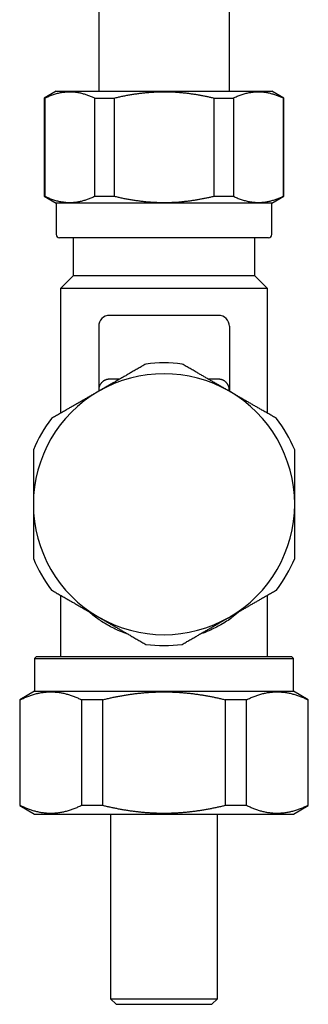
# Model space of a CAD drawing. Header units: millimetres. Extents: x 8 to 415, y 12 to 447.
# Tile 15 of 24: x 208 to 234, y 266 to 356. Entities that reach past the tile are written whole.
import ezdxf

# ---------------------------------------------------------------- set-up
doc = ezdxf.new("R2010")
doc.units = ezdxf.units.MM

msp = doc.modelspace()

# ---------------------------------------------------------------- linework, layer by layer
at = {"color": 7, "linetype": 'Continuous', "lineweight": 30}
for p, q in [((215, 388.93), (215, 349.93)), ((227, 349.93), (227, 388.93)), ((211.1, 349.93), (210, 349.295)), ((211.1, 349.93), (230.9, 349.93)), ((232, 349.295), (230.9, 349.93)), ((210, 349.295), (210, 340.265)), ((210, 349.295), (210.048, 349.295)), ((210.048, 349.295), (210.048, 340.265)), ((214.631, 349.295), (216.417, 349.295)), ((214.631, 349.295), (214.631, 340.265)), ((216.417, 349.295), (216.417, 340.265)), ((225.582, 349.295), (225.582, 340.265)), ((225.582, 349.295), (227.369, 349.295)), ((227.369, 349.295), (227.369, 340.265)), ((231.951, 349.295), (232, 349.295)), ((231.951, 349.295), (231.951, 340.265)), ((232, 340.265), (232, 349.295)), ((210, 340.265), (211.1, 339.63)), ((210, 340.265), (210.048, 340.265)), ((214.631, 340.265), (216.417, 340.265)), ((225.582, 340.265), (227.369, 340.265)), ((230.9, 339.63), (232, 340.265)), ((231.951, 340.265), (232, 340.265)), ((211.1, 339.63), (211.1, 336.73)), ((230.9, 339.63), (211.1, 339.63)), ((230.9, 336.73), (230.9, 339.63)), ((212.67, 336.43), (212.67, 332.93)), ((229.33, 332.93), (229.33, 336.43)), ((212.67, 332.93), (211.5, 331.76)), ((221, 332.93), (212.67, 332.93)), ((229.33, 332.93), (221, 332.93)), ((230.5, 331.76), (229.33, 332.93)), ((211.5, 331.76), (211.5, 320.301)), ((221, 331.76), (211.5, 331.76)), ((230.5, 331.76), (221, 331.76)), ((230.5, 320.301), (230.5, 331.76)), ((226, 329.302), (216, 329.302)), ((215, 327.953), (215, 323.631)), ((227, 327.953), (227, 323.631)), ((215, 322.43), (215, 322.322)), ((227, 322.322), (227, 322.43)), ((211.5, 303.558), (211.5, 297.93)), ((230.5, 297.93), (230.5, 303.558)), ((209.3, 297.93), (209.1, 297.73)), ((209.1, 297.73), (209.1, 294.73)), ((209.1, 297.73), (221, 297.73)), ((209.3, 297.93), (232.7, 297.93)), ((221, 297.73), (232.9, 297.73)), ((232.9, 297.73), (232.7, 297.93)), ((232.9, 294.73), (232.9, 297.73)), ((209.1, 294.73), (207.75, 293.95)), ((209.1, 294.73), (232.9, 294.73)), ((234.25, 293.95), (232.9, 294.73)), ((207.75, 293.95), (207.75, 284.209)), ((207.799, 293.95), (207.75, 293.95)), ((207.799, 284.209), (207.799, 293.95)), ((215.382, 293.95), (213.417, 293.95)), ((213.417, 293.95), (213.417, 284.209)), ((215.382, 284.209), (215.382, 293.95)), ((226.618, 293.95), (226.618, 284.209)), ((228.583, 293.95), (226.618, 293.95)), ((228.583, 284.209), (228.583, 293.95)), ((234.25, 293.95), (234.201, 293.95)), ((234.201, 293.95), (234.201, 284.209)), ((234.25, 284.209), (234.25, 293.95)), ((207.75, 284.209), (209.1, 283.43)), ((207.799, 284.209), (207.75, 284.209)), ((215.382, 284.209), (213.417, 284.209)), ((228.583, 284.209), (226.618, 284.209)), ((232.9, 283.43), (234.25, 284.209)), ((234.25, 284.209), (234.201, 284.209)), ((209.1, 283.43), (232.9, 283.43)), ((216.1, 283.43), (216.1, 266.43)), ((225.9, 266.43), (225.9, 283.43)), ((216.1, 266.43), (216.6, 265.93)), ((216.1, 266.43), (225.9, 266.43)), ((225.4, 265.93), (225.9, 266.43)), ((216.6, 265.93), (221, 265.93)), ((221, 265.93), (225.4, 265.93))]:
    msp.add_line(p, q, dxfattribs=at)
for centre, radius, start, end in [((211.4, 336.73), 0.3, 180, 270), ((230.6, 336.73), 0.3, 270, 0), ((216, 328.302), 1, 90, 180), ((226, 328.302), 1, 0, 90), ((221, 311.93), 13, 82.61986, 97.38014), ((221, 311.93), 12, 60, 120), ((221, 311.93), 12, 120, 180), ((221, 311.93), 12, 0, 60), ((221, 311.93), 13, 142.61986, 157.38014), ((221, 311.93), 13, 22.61986, 37.38014), ((221, 311.93), 12, 180, 240), ((221, 311.93), 12, 300, 0), ((221, 311.93), 13, 202.61986, 217.38014), ((221, 311.93), 13, 322.61986, 337.38014), ((221, 311.93), 12, 240, 300), ((221, 311.93), 13, 262.61986, 277.38014)]:
    msp.add_arc(centre, radius, start, end, dxfattribs=at)
for points, knots in [([(210.048, 349.295), (210.108, 349.323), (210.228, 349.379), (210.408, 349.457), (210.589, 349.529), (210.77, 349.595), (210.953, 349.655), (211.136, 349.708), (211.32, 349.754), (211.493, 349.791), (211.655, 349.819), (211.805, 349.84), (211.956, 349.856), (212.107, 349.867), (212.258, 349.872), (212.409, 349.872), (212.561, 349.867), (212.713, 349.857), (212.865, 349.841), (213.02, 349.82), (213.179, 349.792), (213.342, 349.758), (213.504, 349.718), (213.665, 349.673), (213.827, 349.623), (213.988, 349.567), (214.15, 349.506), (214.311, 349.44), (214.471, 349.37), (214.578, 349.32), (214.631, 349.295)], [0, 0, 0, 0, 0.039814, 0.079633, 0.119451, 0.159264, 0.199269, 0.23928, 0.279291, 0.319295, 0.351879, 0.38447, 0.417063, 0.449654, 0.482237, 0.515064, 0.547899, 0.580737, 0.613572, 0.6464, 0.681637, 0.716883, 0.752131, 0.787378, 0.822616, 0.858089, 0.893566, 0.929047, 0.964526, 1, 1, 1, 1]), ([(216.417, 349.295), (216.537, 349.323), (216.776, 349.379), (217.137, 349.457), (217.498, 349.529), (217.861, 349.595), (218.225, 349.655), (218.59, 349.708), (218.956, 349.754), (219.298, 349.79), (219.616, 349.818), (219.911, 349.839), (220.205, 349.855), (220.5, 349.866), (220.801, 349.872), (221.107, 349.873), (221.419, 349.868), (221.731, 349.857), (222.043, 349.842), (222.359, 349.82), (222.679, 349.792), (223.004, 349.758), (223.328, 349.718), (223.651, 349.673), (223.974, 349.623), (224.297, 349.567), (224.62, 349.506), (224.942, 349.44), (225.263, 349.37), (225.476, 349.32), (225.582, 349.295)], [0, 0, 0, 0, 0.039814, 0.079633, 0.119451, 0.159264, 0.199088, 0.238918, 0.278748, 0.31857, 0.350433, 0.382304, 0.414176, 0.446046, 0.47791, 0.511602, 0.545303, 0.579006, 0.612707, 0.6464, 0.681637, 0.716883, 0.752131, 0.787378, 0.822616, 0.858089, 0.893566, 0.929047, 0.964526, 1, 1, 1, 1]), ([(227.369, 349.295), (227.429, 349.323), (227.548, 349.379), (227.728, 349.457), (227.909, 349.529), (228.091, 349.595), (228.273, 349.655), (228.455, 349.708), (228.638, 349.754), (228.809, 349.79), (228.968, 349.818), (229.116, 349.839), (229.263, 349.855), (229.41, 349.866), (229.561, 349.872), (229.714, 349.873), (229.87, 349.868), (230.026, 349.857), (230.182, 349.842), (230.34, 349.82), (230.5, 349.792), (230.662, 349.758), (230.824, 349.718), (230.986, 349.673), (231.147, 349.623), (231.309, 349.567), (231.47, 349.506), (231.631, 349.44), (231.792, 349.37), (231.898, 349.32), (231.951, 349.295)], [0, 0, 0, 0, 0.039814, 0.079633, 0.119451, 0.159264, 0.199088, 0.238918, 0.278748, 0.31857, 0.350433, 0.382304, 0.414176, 0.446046, 0.47791, 0.511602, 0.545303, 0.579006, 0.612707, 0.6464, 0.681637, 0.716883, 0.752131, 0.787378, 0.822616, 0.858089, 0.893566, 0.929047, 0.964526, 1, 1, 1, 1]), ([(210.048, 340.265), (210.108, 340.237), (210.228, 340.18), (210.408, 340.102), (210.589, 340.03), (210.77, 339.964), (210.953, 339.904), (211.136, 339.851), (211.32, 339.805), (211.493, 339.769), (211.655, 339.741), (211.805, 339.72), (211.956, 339.704), (212.107, 339.693), (212.258, 339.687), (212.409, 339.687), (212.561, 339.692), (212.713, 339.703), (212.865, 339.718), (213.02, 339.74), (213.179, 339.767), (213.342, 339.801), (213.504, 339.841), (213.665, 339.886), (213.827, 339.937), (213.988, 339.992), (214.15, 340.053), (214.311, 340.119), (214.471, 340.189), (214.578, 340.24), (214.631, 340.265)], [0, 0, 0, 0, 0.039814, 0.079633, 0.119451, 0.159264, 0.199269, 0.23928, 0.279291, 0.319295, 0.351879, 0.38447, 0.417063, 0.449654, 0.482237, 0.515064, 0.547899, 0.580737, 0.613572, 0.6464, 0.681637, 0.716883, 0.752131, 0.787378, 0.822616, 0.858089, 0.893566, 0.929047, 0.964526, 1, 1, 1, 1]), ([(216.417, 340.265), (216.537, 340.237), (216.776, 340.18), (217.137, 340.102), (217.498, 340.03), (217.861, 339.964), (218.225, 339.905), (218.59, 339.852), (218.956, 339.806), (219.298, 339.769), (219.616, 339.742), (219.911, 339.721), (220.205, 339.705), (220.5, 339.694), (220.801, 339.688), (221.107, 339.687), (221.419, 339.692), (221.731, 339.702), (222.043, 339.718), (222.359, 339.74), (222.679, 339.767), (223.004, 339.801), (223.328, 339.841), (223.651, 339.886), (223.974, 339.937), (224.297, 339.992), (224.62, 340.053), (224.942, 340.119), (225.263, 340.189), (225.476, 340.24), (225.582, 340.265)], [0, 0, 0, 0, 0.039814, 0.079633, 0.119451, 0.159264, 0.199088, 0.238918, 0.278748, 0.31857, 0.350433, 0.382304, 0.414176, 0.446046, 0.47791, 0.511602, 0.545303, 0.579006, 0.612707, 0.6464, 0.681637, 0.716883, 0.752131, 0.787378, 0.822616, 0.858089, 0.893566, 0.929047, 0.964526, 1, 1, 1, 1]), ([(227.369, 340.265), (227.429, 340.237), (227.548, 340.18), (227.728, 340.102), (227.909, 340.03), (228.091, 339.964), (228.273, 339.905), (228.455, 339.852), (228.638, 339.806), (228.809, 339.769), (228.968, 339.742), (229.116, 339.721), (229.263, 339.705), (229.41, 339.694), (229.561, 339.688), (229.714, 339.687), (229.87, 339.692), (230.026, 339.702), (230.182, 339.718), (230.34, 339.74), (230.5, 339.767), (230.662, 339.801), (230.824, 339.841), (230.986, 339.886), (231.147, 339.937), (231.309, 339.992), (231.47, 340.053), (231.631, 340.119), (231.792, 340.189), (231.898, 340.24), (231.951, 340.265)], [0, 0, 0, 0, 0.039814, 0.079633, 0.119451, 0.159264, 0.199088, 0.238918, 0.278748, 0.31857, 0.350433, 0.382304, 0.414176, 0.446046, 0.47791, 0.511602, 0.545303, 0.579006, 0.612707, 0.6464, 0.681637, 0.716883, 0.752131, 0.787378, 0.822616, 0.858089, 0.893566, 0.929047, 0.964526, 1, 1, 1, 1]), ([(221, 336.43), (220.926, 336.43), (220.779, 336.43), (220.559, 336.43), (220.339, 336.43), (220.12, 336.43), (219.916, 336.43), (219.729, 336.43), (219.558, 336.43), (219.386, 336.43), (219.211, 336.43), (219.018, 336.43), (218.809, 336.43), (218.587, 336.43), (218.366, 336.43), (218.186, 336.43), (218.048, 336.43), (217.95, 336.43), (217.853, 336.43), (217.756, 336.43), (217.659, 336.43), (217.562, 336.43), (217.414, 336.43), (217.214, 336.43), (216.966, 336.43), (216.722, 336.43), (216.51, 336.43), (216.331, 336.43), (216.183, 336.43), (216.036, 336.43), (215.89, 336.43), (215.725, 336.43), (215.54, 336.43), (215.338, 336.43), (215.14, 336.43), (214.946, 336.43), (214.756, 336.43), (214.571, 336.43), (214.389, 336.43), (214.217, 336.43), (214.056, 336.43), (213.904, 336.43), (213.757, 336.43), (213.613, 336.43), (213.484, 336.43), (213.367, 336.43), (213.263, 336.43), (213.161, 336.43), (213.061, 336.43), (212.946, 336.43), (212.818, 336.43), (212.679, 336.43), (212.547, 336.43), (212.445, 336.43), (212.369, 336.43), (212.316, 336.43), (212.265, 336.43), (212.215, 336.43), (212.167, 336.43), (212.119, 336.43), (212.06, 336.43), (211.99, 336.43), (211.911, 336.43), (211.839, 336.43), (211.772, 336.43), (211.715, 336.43), (211.666, 336.43), (211.625, 336.43), (211.587, 336.43), (211.553, 336.43), (211.519, 336.43), (211.485, 336.43), (211.454, 336.43), (211.43, 336.43), (211.413, 336.43), (211.402, 336.43), (211.401, 336.43), (211.4, 336.43)], [0, 0, 0, 0, 0.0146354, 0.0292489, 0.0438482, 0.0584409, 0.0730349, 0.0845076, 0.0959895, 0.1074845, 0.1191443, 0.131333, 0.1465469, 0.1617448, 0.1769354, 0.1921273, 0.198951, 0.2057776, 0.2126078, 0.2194424, 0.2262822, 0.2331279, 0.2399804, 0.2580196, 0.2760243, 0.294009, 0.3119881, 0.3232932, 0.3346054, 0.3459283, 0.3572656, 0.3686206, 0.3850736, 0.401496, 0.4178986, 0.4342925, 0.4506887, 0.467098, 0.4835315, 0.5000001, 0.5147436, 0.5294617, 0.5441621, 0.5588528, 0.5735415, 0.5850866, 0.5966393, 0.6082033, 0.6197825, 0.6313807, 0.6494198, 0.6674245, 0.6854092, 0.7033884, 0.7114629, 0.7195406, 0.7276227, 0.7357105, 0.7438053, 0.7519085, 0.7600213, 0.775536, 0.7910255, 0.8064989, 0.8219654, 0.8374342, 0.849596, 0.8617694, 0.8739588, 0.8860133, 0.8975083, 0.9145906, 0.9316563, 0.9487178, 0.9657873, 0.9828773, 1, 1, 1, 1]), ([(230.6, 336.43), (230.599, 336.43), (230.598, 336.43), (230.591, 336.43), (230.578, 336.43), (230.56, 336.43), (230.539, 336.43), (230.516, 336.43), (230.491, 336.43), (230.464, 336.43), (230.432, 336.43), (230.394, 336.43), (230.348, 336.43), (230.293, 336.43), (230.232, 336.43), (230.179, 336.43), (230.135, 336.43), (230.103, 336.43), (230.07, 336.43), (230.035, 336.43), (230, 336.43), (229.963, 336.43), (229.906, 336.43), (229.823, 336.43), (229.713, 336.43), (229.595, 336.43), (229.487, 336.43), (229.389, 336.43), (229.305, 336.43), (229.218, 336.43), (229.128, 336.43), (229.022, 336.43), (228.898, 336.43), (228.754, 336.43), (228.606, 336.43), (228.452, 336.43), (228.294, 336.43), (228.13, 336.43), (227.962, 336.43), (227.795, 336.43), (227.63, 336.43), (227.467, 336.43), (227.302, 336.43), (227.133, 336.43), (226.973, 336.43), (226.823, 336.43), (226.684, 336.43), (226.542, 336.43), (226.399, 336.43), (226.226, 336.43), (226.024, 336.43), (225.791, 336.43), (225.554, 336.43), (225.357, 336.43), (225.204, 336.43), (225.094, 336.43), (224.983, 336.43), (224.872, 336.43), (224.76, 336.43), (224.647, 336.43), (224.499, 336.43), (224.315, 336.43), (224.095, 336.43), (223.873, 336.43), (223.65, 336.43), (223.441, 336.43), (223.247, 336.43), (223.068, 336.43), (222.889, 336.43), (222.712, 336.43), (222.511, 336.43), (222.284, 336.43), (222.029, 336.43), (221.772, 336.43), (221.515, 336.43), (221.258, 336.43), (221.086, 336.43), (221, 336.43)], [0, 0, 0, 0, 0.014632, 0.029242, 0.04384, 0.058432, 0.073027, 0.084501, 0.095984, 0.107482, 0.119144, 0.131333, 0.146547, 0.161745, 0.176935, 0.192127, 0.198951, 0.205778, 0.212608, 0.219442, 0.226282, 0.233128, 0.23998, 0.25802, 0.276024, 0.294009, 0.311988, 0.323293, 0.334605, 0.345928, 0.357266, 0.368621, 0.385074, 0.401496, 0.417899, 0.434293, 0.450689, 0.467098, 0.483531, 0.5, 0.514744, 0.529462, 0.544162, 0.558853, 0.573542, 0.585087, 0.596639, 0.608203, 0.619782, 0.631381, 0.64942, 0.667424, 0.685409, 0.703388, 0.711463, 0.719541, 0.727623, 0.73571, 0.743805, 0.751908, 0.760021, 0.775536, 0.791025, 0.806499, 0.821965, 0.837434, 0.849596, 0.861769, 0.873959, 0.886014, 0.897512, 0.914597, 0.931665, 0.948726, 0.965795, 0.982882, 1, 1, 1, 1]), ([(216, 329.302), (215.999, 329.302), (215.998, 329.302), (215.986, 329.302), (215.967, 329.302), (215.94, 329.302), (215.906, 329.302), (215.864, 329.302), (215.83, 329.302), (215.813, 329.302)], [0, 0, 0, 0, 0.143106, 0.285963, 0.428671, 0.571329, 0.714037, 0.856894, 1, 1, 1, 1]), ([(226.186, 329.302), (226.169, 329.302), (226.135, 329.302), (226.094, 329.302), (226.059, 329.302), (226.033, 329.302), (226.014, 329.302), (226.002, 329.302), (226.001, 329.302), (226, 329.302)], [0, 0, 0, 0, 0.143106, 0.285963, 0.428671, 0.571329, 0.714037, 0.856894, 1, 1, 1, 1]), ([(215, 328.302), (215, 328.301), (215, 328.3), (215, 328.291), (215, 328.275), (215, 328.254), (215, 328.227), (215, 328.194), (215, 328.156), (215, 328.114), (215, 328.066), (215, 328.013), (215, 327.973), (215, 327.953)], [0, 0, 0, 0, 0.093783, 0.187288, 0.28058, 0.373721, 0.466775, 0.559806, 0.647558, 0.7354, 0.823385, 0.911568, 1, 1, 1, 1]), ([(227, 328.302), (227, 328.301), (227, 328.3), (227, 328.291), (227, 328.275), (227, 328.254), (227, 328.227), (227, 328.194), (227, 328.156), (227, 328.114), (227, 328.066), (227, 328.013), (227, 327.973), (227, 327.953)], [0, 0, 0, 0, 0.093783, 0.187288, 0.28058, 0.373721, 0.466775, 0.559806, 0.647558, 0.7354, 0.823385, 0.911568, 1, 1, 1, 1]), ([(219.33, 324.822), (219.212, 324.754), (218.977, 324.618), (218.622, 324.413), (218.266, 324.208), (217.933, 324.016), (217.623, 323.837), (217.337, 323.671), (217.049, 323.505), (216.762, 323.339), (216.472, 323.172), (216.179, 323.003), (215.885, 322.833), (215.59, 322.663), (215.295, 322.492), (215.098, 322.379), (215, 322.322)], [0, 0, 0, 0, 0.082769, 0.165549, 0.248327, 0.331095, 0.397322, 0.46356, 0.529801, 0.596037, 0.662263, 0.729802, 0.797354, 0.86491, 0.932462, 1, 1, 1, 1]), ([(227, 322.322), (226.904, 322.378), (226.711, 322.489), (226.422, 322.656), (226.133, 322.822), (225.845, 322.989), (225.556, 323.155), (225.269, 323.322), (224.981, 323.488), (224.694, 323.653), (224.408, 323.819), (224.095, 323.999), (223.757, 324.194), (223.393, 324.404), (223.031, 324.614), (222.79, 324.753), (222.67, 324.822)], [0, 0, 0, 0, 0.066154, 0.13232, 0.198491, 0.264658, 0.330813, 0.396959, 0.463116, 0.529277, 0.595436, 0.661584, 0.746181, 0.83079, 0.9154, 1, 1, 1, 1]), ([(215, 323.631), (215, 323.59), (215, 323.508), (215, 323.393), (215, 323.284), (215, 323.182), (215, 323.086), (215, 322.998), (215, 322.918), (215, 322.846), (215, 322.779), (215, 322.718), (215, 322.662), (215, 322.613), (215, 322.569), (215, 322.532), (215, 322.5), (215, 322.474), (215, 322.454), (215, 322.44), (215, 322.431), (215, 322.43), (215, 322.43)], [0, 0, 0, 0, 0.052321, 0.104601, 0.156852, 0.209083, 0.261308, 0.313537, 0.362794, 0.412074, 0.461386, 0.510735, 0.560058, 0.609347, 0.658611, 0.707858, 0.757098, 0.806341, 0.854717, 0.903112, 0.951537, 1, 1, 1, 1]), ([(216, 323.43), (215.979, 323.429), (215.938, 323.429), (215.875, 323.422), (215.812, 323.413), (215.749, 323.398), (215.686, 323.38), (215.623, 323.357), (215.563, 323.33), (215.505, 323.299), (215.451, 323.266), (215.4, 323.231), (215.352, 323.192), (215.306, 323.151), (215.264, 323.107), (215.224, 323.061), (215.187, 323.014), (215.152, 322.962), (215.12, 322.906), (215.09, 322.847), (215.065, 322.786), (215.044, 322.726), (215.026, 322.659), (215.011, 322.586), (215.002, 322.507), (215, 322.455), (215, 322.43)], [0, 0, 0, 0, 0.038144, 0.076407, 0.114651, 0.152769, 0.191071, 0.229524, 0.267973, 0.306267, 0.342405, 0.378665, 0.414936, 0.45109, 0.488561, 0.526132, 0.563719, 0.601214, 0.645526, 0.689976, 0.734506, 0.779015, 0.823377, 0.882219, 0.941138, 1, 1, 1, 1]), ([(216.918, 323.43), (216.848, 323.43), (216.718, 323.43), (216.53, 323.43), (216.353, 323.43), (216.176, 323.43), (216.058, 323.43), (216, 323.43)], [0, 0, 0, 0, 0.226953, 0.420169, 0.613386, 0.806693, 1, 1, 1, 1]), ([(226, 323.43), (225.907, 323.43), (225.721, 323.43), (225.441, 323.43), (225.227, 323.43), (225.107, 323.43), (225.081, 323.43)], [0, 0, 0, 0, 0.305734, 0.611513, 0.917285, 1, 1, 1, 1]), ([(227, 322.43), (226.999, 322.451), (226.999, 322.494), (226.992, 322.56), (226.981, 322.626), (226.965, 322.693), (226.945, 322.76), (226.919, 322.825), (226.889, 322.889), (226.854, 322.951), (226.814, 323.012), (226.771, 323.068), (226.726, 323.119), (226.679, 323.164), (226.629, 323.208), (226.576, 323.248), (226.519, 323.285), (226.459, 323.319), (226.397, 323.348), (226.335, 323.373), (226.274, 323.392), (226.215, 323.407), (226.155, 323.418), (226.099, 323.425), (226.047, 323.429), (226.016, 323.429), (226, 323.43)], [0, 0, 0, 0, 0.0490088, 0.0982154, 0.1474862, 0.1967124, 0.2458162, 0.2947562, 0.3413794, 0.3881431, 0.4348719, 0.4814472, 0.5207345, 0.5601547, 0.5995542, 0.6388132, 0.6782638, 0.7178827, 0.7574984, 0.7969447, 0.8329766, 0.8691257, 0.9052876, 0.9413372, 0.970668, 1, 1, 1, 1]), ([(227, 323.631), (227, 323.59), (227, 323.508), (227, 323.393), (227, 323.284), (227, 323.182), (227, 323.086), (227, 322.998), (227, 322.918), (227, 322.846), (227, 322.779), (227, 322.718), (227, 322.662), (227, 322.613), (227, 322.569), (227, 322.532), (227, 322.5), (227, 322.474), (227, 322.454), (227, 322.44), (227, 322.431), (227, 322.43), (227, 322.43)], [0, 0, 0, 0, 0.052321, 0.104601, 0.156852, 0.209083, 0.261308, 0.313537, 0.362794, 0.412074, 0.461386, 0.510735, 0.560058, 0.609347, 0.658611, 0.707858, 0.757098, 0.806341, 0.854717, 0.903112, 0.951537, 1, 1, 1, 1]), ([(215, 322.322), (214.904, 322.266), (214.711, 322.155), (214.422, 321.988), (214.133, 321.822), (213.845, 321.655), (213.556, 321.489), (213.269, 321.322), (212.981, 321.156), (212.694, 320.991), (212.408, 320.825), (212.095, 320.645), (211.757, 320.45), (211.393, 320.24), (211.031, 320.03), (210.79, 319.891), (210.67, 319.822)], [0, 0, 0, 0, 0.066154, 0.13232, 0.198491, 0.264658, 0.330813, 0.396959, 0.463116, 0.529277, 0.595436, 0.661584, 0.746181, 0.83079, 0.9154, 1, 1, 1, 1]), ([(231.33, 319.822), (231.212, 319.89), (230.977, 320.026), (230.622, 320.231), (230.266, 320.436), (229.933, 320.628), (229.623, 320.807), (229.337, 320.973), (229.049, 321.139), (228.762, 321.305), (228.472, 321.472), (228.179, 321.641), (227.885, 321.811), (227.59, 321.981), (227.295, 322.152), (227.098, 322.265), (227, 322.322)], [0, 0, 0, 0, 0.082769, 0.165549, 0.248327, 0.331095, 0.397322, 0.46356, 0.529801, 0.596037, 0.662263, 0.729802, 0.797354, 0.86491, 0.932462, 1, 1, 1, 1]), ([(209, 316.93), (209, 316.794), (209, 316.522), (209, 316.112), (209, 315.701), (209, 315.317), (209, 314.959), (209, 314.628), (209, 314.296), (209, 313.964), (209, 313.629), (209, 313.291), (209, 312.951), (209, 312.611), (209, 312.27), (209, 312.043), (209, 311.93)], [0, 0, 0, 0, 0.082769, 0.165549, 0.248327, 0.331095, 0.397322, 0.46356, 0.529801, 0.596037, 0.662263, 0.729802, 0.797354, 0.86491, 0.932462, 1, 1, 1, 1]), ([(233, 311.93), (233, 312.041), (233, 312.263), (233, 312.597), (233, 312.93), (233, 313.264), (233, 313.596), (233, 313.929), (233, 314.261), (233, 314.592), (233, 314.923), (233, 315.284), (233, 315.674), (233, 316.094), (233, 316.513), (233, 316.791), (233, 316.93)], [0, 0, 0, 0, 0.066154, 0.13232, 0.198491, 0.264658, 0.330813, 0.396959, 0.463116, 0.529277, 0.595436, 0.661584, 0.746181, 0.83079, 0.9154, 1, 1, 1, 1]), ([(209, 311.93), (209, 311.818), (209, 311.596), (209, 311.262), (209, 310.929), (209, 310.596), (209, 310.263), (209, 309.931), (209, 309.599), (209, 309.267), (209, 308.937), (209, 308.576), (209, 308.185), (209, 307.765), (209, 307.347), (209, 307.069), (209, 306.93)], [0, 0, 0, 0, 0.066154, 0.13232, 0.198491, 0.264658, 0.330813, 0.396959, 0.463116, 0.529277, 0.595436, 0.661584, 0.746181, 0.83079, 0.9154, 1, 1, 1, 1]), ([(233, 306.93), (233, 307.066), (233, 307.338), (233, 307.747), (233, 308.158), (233, 308.542), (233, 308.9), (233, 309.231), (233, 309.563), (233, 309.895), (233, 310.23), (233, 310.568), (233, 310.908), (233, 311.248), (233, 311.589), (233, 311.816), (233, 311.93)], [0, 0, 0, 0, 0.082769, 0.165549, 0.248327, 0.331095, 0.397322, 0.46356, 0.529801, 0.596037, 0.662263, 0.729802, 0.797354, 0.86491, 0.932462, 1, 1, 1, 1]), ([(210.67, 304.037), (210.787, 303.969), (211.023, 303.833), (211.378, 303.629), (211.733, 303.423), (212.066, 303.231), (212.376, 303.052), (212.663, 302.887), (212.95, 302.721), (213.238, 302.555), (213.528, 302.387), (213.82, 302.218), (214.115, 302.048), (214.41, 301.878), (214.705, 301.708), (214.902, 301.594), (215, 301.537)], [0, 0, 0, 0, 0.082769, 0.165549, 0.248327, 0.331095, 0.397322, 0.46356, 0.529801, 0.596037, 0.662263, 0.729802, 0.797354, 0.86491, 0.932462, 1, 1, 1, 1]), ([(227, 301.537), (227.096, 301.593), (227.289, 301.704), (227.578, 301.871), (227.867, 302.038), (228.155, 302.204), (228.443, 302.371), (228.731, 302.537), (229.019, 302.703), (229.306, 302.869), (229.592, 303.034), (229.904, 303.214), (230.243, 303.41), (230.606, 303.62), (230.969, 303.829), (231.21, 303.968), (231.33, 304.037)], [0, 0, 0, 0, 0.066154, 0.13232, 0.198491, 0.264658, 0.330813, 0.396959, 0.463116, 0.529277, 0.595436, 0.661584, 0.746181, 0.83079, 0.9154, 1, 1, 1, 1]), ([(217.734, 299.959), (217.466, 300.057), (216.999, 300.227), (216.369, 300.52), (215.81, 300.817), (215.292, 301.133), (214.806, 301.467), (214.38, 301.787), (214.122, 302.01), (214.004, 302.112)], [0, 0, 0, 0, 0.181274, 0.315516, 0.45772, 0.608077, 0.737607, 0.879963, 1, 1, 1, 1]), ([(227.95, 302.086), (227.757, 301.919), (227.286, 301.51), (226.393, 300.919), (225.451, 300.423), (224.739, 300.124), (224.399, 300.011), (224.297, 299.977)], [0, 0, 0, 0, 0.200297, 0.489478, 0.770139, 0.93044, 1, 1, 1, 1]), ([(215, 301.537), (215.096, 301.482), (215.289, 301.371), (215.578, 301.204), (215.867, 301.037), (216.155, 300.87), (216.443, 300.704), (216.731, 300.538), (217.019, 300.372), (217.306, 300.206), (217.592, 300.041), (217.904, 299.86), (218.243, 299.665), (218.606, 299.455), (218.969, 299.246), (219.21, 299.107), (219.33, 299.037)], [0, 0, 0, 0, 0.066154, 0.13232, 0.198491, 0.264658, 0.330813, 0.396959, 0.463116, 0.529277, 0.595436, 0.661584, 0.746181, 0.83079, 0.9154, 1, 1, 1, 1]), ([(222.67, 299.037), (222.787, 299.105), (223.023, 299.241), (223.378, 299.446), (223.733, 299.652), (224.066, 299.844), (224.376, 300.023), (224.663, 300.188), (224.95, 300.354), (225.238, 300.52), (225.528, 300.688), (225.82, 300.856), (226.115, 301.027), (226.41, 301.197), (226.705, 301.367), (226.902, 301.481), (227, 301.537)], [0, 0, 0, 0, 0.082769, 0.165549, 0.248327, 0.331095, 0.397322, 0.46356, 0.529801, 0.596037, 0.662263, 0.729802, 0.797354, 0.86491, 0.932462, 1, 1, 1, 1]), ([(207.799, 293.95), (207.856, 293.978), (207.971, 294.034), (208.144, 294.112), (208.318, 294.186), (208.492, 294.255), (208.667, 294.32), (208.842, 294.379), (209.018, 294.434), (209.194, 294.483), (209.37, 294.527), (209.547, 294.565), (209.724, 294.598), (209.901, 294.625), (210.078, 294.646), (210.256, 294.661), (210.437, 294.67), (210.621, 294.673), (210.809, 294.669), (210.997, 294.658), (211.185, 294.641), (211.367, 294.618), (211.544, 294.589), (211.715, 294.556), (211.886, 294.517), (212.057, 294.474), (212.227, 294.425), (212.397, 294.371), (212.566, 294.313), (212.736, 294.25), (212.906, 294.182), (213.077, 294.109), (213.247, 294.032), (213.36, 293.978), (213.417, 293.95)], [0, 0, 0, 0, 0.031282, 0.062567, 0.093854, 0.125138, 0.156419, 0.187708, 0.219003, 0.250298, 0.281592, 0.31288, 0.344175, 0.375476, 0.406779, 0.43808, 0.469375, 0.502452, 0.535537, 0.568624, 0.60171, 0.634787, 0.665084, 0.695385, 0.725686, 0.755984, 0.786278, 0.816576, 0.846873, 0.877168, 0.907874, 0.938583, 0.969293, 1, 1, 1, 1]), ([(215.382, 293.95), (215.497, 293.978), (215.727, 294.034), (216.074, 294.112), (216.421, 294.186), (216.77, 294.255), (217.119, 294.32), (217.469, 294.379), (217.821, 294.434), (218.172, 294.483), (218.525, 294.527), (218.878, 294.565), (219.232, 294.598), (219.587, 294.625), (219.942, 294.646), (220.297, 294.661), (220.659, 294.67), (221.028, 294.673), (221.403, 294.669), (221.779, 294.658), (222.154, 294.641), (222.519, 294.618), (222.872, 294.589), (223.215, 294.556), (223.557, 294.517), (223.898, 294.474), (224.239, 294.425), (224.578, 294.371), (224.917, 294.313), (225.257, 294.25), (225.598, 294.182), (225.939, 294.109), (226.279, 294.032), (226.505, 293.978), (226.618, 293.95)], [0, 0, 0, 0, 0.031282, 0.062567, 0.093854, 0.125138, 0.156419, 0.187708, 0.219003, 0.250298, 0.281592, 0.31288, 0.344175, 0.375476, 0.406779, 0.43808, 0.469375, 0.502452, 0.535537, 0.568624, 0.60171, 0.634787, 0.665084, 0.695385, 0.725686, 0.755984, 0.786278, 0.816576, 0.846873, 0.877168, 0.907874, 0.938583, 0.969293, 1, 1, 1, 1]), ([(228.583, 293.95), (228.641, 293.978), (228.756, 294.034), (228.929, 294.112), (229.103, 294.186), (229.277, 294.255), (229.452, 294.32), (229.627, 294.379), (229.802, 294.434), (229.978, 294.483), (230.155, 294.527), (230.331, 294.565), (230.508, 294.598), (230.686, 294.625), (230.863, 294.646), (231.041, 294.661), (231.222, 294.67), (231.406, 294.673), (231.594, 294.669), (231.782, 294.658), (231.969, 294.641), (232.152, 294.618), (232.328, 294.589), (232.5, 294.556), (232.671, 294.517), (232.841, 294.474), (233.011, 294.425), (233.181, 294.371), (233.351, 294.313), (233.521, 294.25), (233.691, 294.182), (233.862, 294.109), (234.032, 294.032), (234.145, 293.978), (234.201, 293.95)], [0, 0, 0, 0, 0.031282, 0.062567, 0.093854, 0.125138, 0.156419, 0.187708, 0.219003, 0.250298, 0.281592, 0.31288, 0.344175, 0.375476, 0.406779, 0.43808, 0.469375, 0.502452, 0.535537, 0.568624, 0.60171, 0.634787, 0.665084, 0.695385, 0.725686, 0.755984, 0.786278, 0.816576, 0.846873, 0.877168, 0.907874, 0.938583, 0.969293, 1, 1, 1, 1]), ([(213.417, 284.209), (213.359, 284.181), (213.244, 284.126), (213.071, 284.048), (212.897, 283.974), (212.723, 283.904), (212.548, 283.84), (212.373, 283.78), (212.197, 283.726), (212.021, 283.676), (211.845, 283.632), (211.668, 283.594), (211.491, 283.561), (211.314, 283.534), (211.137, 283.513), (210.959, 283.498), (210.778, 283.489), (210.594, 283.486), (210.406, 283.49), (210.218, 283.501), (210.03, 283.518), (209.848, 283.542), (209.671, 283.57), (209.5, 283.604), (209.329, 283.642), (209.159, 283.686), (208.988, 283.734), (208.818, 283.788), (208.649, 283.847), (208.479, 283.91), (208.309, 283.978), (208.138, 284.051), (207.968, 284.127), (207.855, 284.182), (207.799, 284.209)], [0, 0, 0, 0, 0.031282, 0.062567, 0.093854, 0.125138, 0.156419, 0.187708, 0.219003, 0.250298, 0.281592, 0.31288, 0.344175, 0.375476, 0.406779, 0.43808, 0.469375, 0.502452, 0.535537, 0.568624, 0.60171, 0.634787, 0.665084, 0.695385, 0.725686, 0.755984, 0.786278, 0.816576, 0.846873, 0.877168, 0.907874, 0.938583, 0.969293, 1, 1, 1, 1]), ([(226.618, 284.209), (226.503, 284.181), (226.273, 284.126), (225.926, 284.048), (225.578, 283.974), (225.23, 283.904), (224.881, 283.84), (224.53, 283.78), (224.179, 283.726), (223.827, 283.676), (223.475, 283.632), (223.121, 283.594), (222.767, 283.561), (222.413, 283.534), (222.058, 283.513), (221.703, 283.498), (221.341, 283.489), (220.972, 283.486), (220.596, 283.49), (220.221, 283.501), (219.845, 283.518), (219.481, 283.542), (219.128, 283.57), (218.785, 283.604), (218.443, 283.642), (218.102, 283.686), (217.761, 283.734), (217.421, 283.788), (217.082, 283.847), (216.742, 283.91), (216.402, 283.978), (216.061, 284.051), (215.721, 284.127), (215.495, 284.182), (215.382, 284.209)], [0, 0, 0, 0, 0.031282, 0.062567, 0.093854, 0.125138, 0.156419, 0.187708, 0.219003, 0.250298, 0.281592, 0.31288, 0.344175, 0.375476, 0.406779, 0.43808, 0.469375, 0.502452, 0.535537, 0.568624, 0.60171, 0.634787, 0.665084, 0.695385, 0.725686, 0.755984, 0.786278, 0.816576, 0.846873, 0.877168, 0.907874, 0.938583, 0.969293, 1, 1, 1, 1]), ([(234.201, 284.209), (234.144, 284.181), (234.029, 284.126), (233.855, 284.048), (233.681, 283.974), (233.507, 283.904), (233.333, 283.84), (233.157, 283.78), (232.982, 283.726), (232.806, 283.676), (232.63, 283.632), (232.453, 283.594), (232.276, 283.561), (232.099, 283.534), (231.921, 283.513), (231.744, 283.498), (231.563, 283.489), (231.378, 283.486), (231.19, 283.49), (231.003, 283.501), (230.815, 283.518), (230.633, 283.542), (230.456, 283.57), (230.285, 283.604), (230.114, 283.642), (229.943, 283.686), (229.773, 283.734), (229.603, 283.788), (229.433, 283.847), (229.263, 283.91), (229.093, 283.978), (228.923, 284.051), (228.753, 284.127), (228.64, 284.182), (228.583, 284.209)], [0, 0, 0, 0, 0.031282, 0.062567, 0.093854, 0.125138, 0.156419, 0.187708, 0.219003, 0.250298, 0.281592, 0.31288, 0.344175, 0.375476, 0.406779, 0.43808, 0.469375, 0.502452, 0.535537, 0.568624, 0.60171, 0.634787, 0.665084, 0.695385, 0.725686, 0.755984, 0.786278, 0.816576, 0.846873, 0.877168, 0.907874, 0.938583, 0.969293, 1, 1, 1, 1])]:
    msp.add_open_spline(points, degree=3, knots=knots, dxfattribs=at)

doc.saveas('drawing.dxf')
